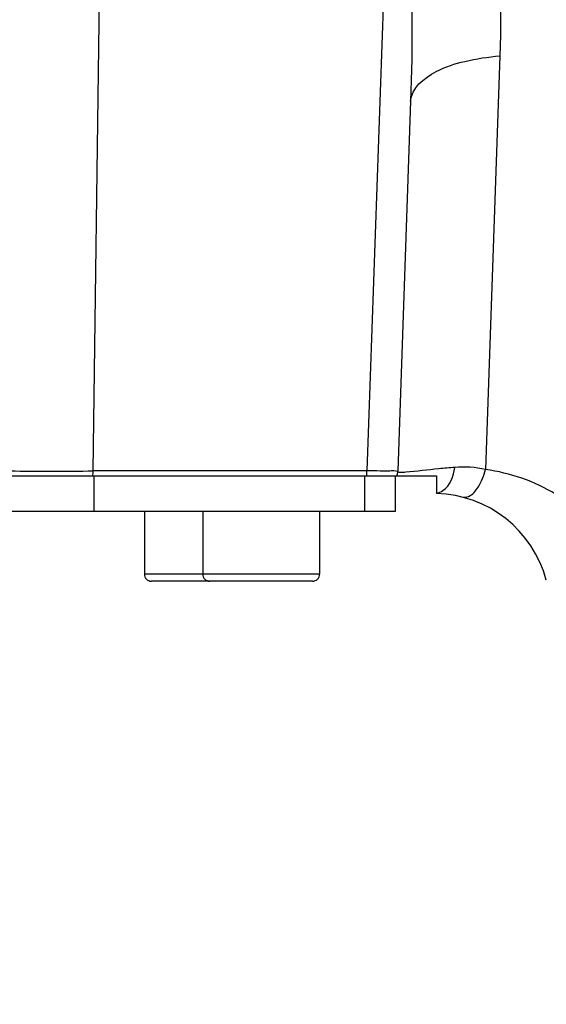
# Model space of a CAD drawing. Header units: millimetres. Extents: x 0 to 8410, y 0 to 5940.
# Tile 40 of 122: x 4376 to 4421, y 589 to 674. Entities that reach past the tile are written whole.
import ezdxf

# ---------------------------------------------------------------- set-up
doc = ezdxf.new("R2010")
doc.units = ezdxf.units.MM
doc.header["$LTSCALE"] = 462.55
doc.layers.get('0').update_dxf_attribs({"linetype": 'CONTINUOUS'})
for name, color, linetype in [('204101000016_DXF_DIMENSION', 7, 'CONTINUOUS'), ('304102000035DXF_CONTINUOUS_LINE', 7, 'CONTINUOUS'), ('304105000131DXF_CONTINUOUS_LINE', 7, 'CONTINUOUS'), ('501023000078DXF_CONTINUOUS_LINE', 7, 'CONTINUOUS')]:
    doc.layers.add(name, color=color, linetype=linetype)
doc.styles.get("Standard").update_dxf_attribs({"font": 'txt', "width": 0.7})
doc.dimstyles.new('DIMSTYLE_9', dxfattribs={"dimtxt": 90, "dimasz": 50, "dimexe": 1.5, "dimexo": 0, "dimgap": 4.5, "dimtad": 0, "dimtih": 1, "dimtoh": 1, "dimdec": 1, "dimdsep": 46, "dimtxsty": 'Standard', "dimblk": '_FILLED', "dimblk1": '_FILLED', "dimblk2": '_FILLED', "dimcen": 0.09, "dimclrt": 5, "dimazin": 2, "dimtp": 0.5, "dimtm": 0.5, "dimtfac": 1, "dimtdec": 4, "dimtofl": 0, "dimtmove": 0, "dimatfit": 3, "dimldrblk": '_FILLED', "dimfxl": 1, "dimtolj": 1, "dimarcsym": 0})

# ---------------------------------------------------------------- blocks, each defined once
blk = doc.blocks.new('*D32')
at = {"layer": '204101000016_DXF_DIMENSION', "color": 2, "linetype": 'Continuous'}
for start, end in [(291.46038, 360), (193, 261.9839)]:
    blk.add_arc((4430.235, 848.674), 492.768, start, end, dxfattribs=at)
for points in [[(4928.956, 798.307), (4923.002, 848.674), (4911.978, 799.169)], [(3971.975, 692.069), (3950.096, 737.825), (3955.626, 687.41)]]:
    blk.add_solid(points, dxfattribs=at)
blk = doc.blocks.new('_FILLED')
at = {"color": 0, "linetype": 'ByBlock'}
blk.add_solid([(0, 0), (-1, 0.17), (-1, -0.17)], dxfattribs=at)

msp = doc.modelspace()

# ---------------------------------------------------------------- linework, layer by layer
at = {"color": 2, "linetype": 'Continuous'}
msp.add_circle((4430.23457, 848.67366), 380, dxfattribs=at)
at = {"layer": '304102000035DXF_CONTINUOUS_LINE', "color": 9, "linetype": 'Continuous'}
for p, q in [((4381.85922, 635.10386), (4382.70444, 699.24346)), ((4407.53263, 699.24346), (4405.29292, 635.10386)), ((4416.68029, 670.61595), (4415.44441, 635.2244)), ((4405.29292, 635.10386), (4381.85922, 635.10386))]:
    msp.add_line(p, q, dxfattribs=at)
at = {"layer": '304102000035DXF_CONTINUOUS_LINE', "color": 7, "linetype": 'Continuous'}
for p, q in [((4409.03208, 666.73877), (4407.92736, 635.10386)), ((4238.60407, 634.67366), (4411.23457, 634.67366)), ((4407.86527, 634.67366), (4407.90431, 634.86229)), ((4411.23457, 634.67366), (4411.23457, 633.17059))]:
    msp.add_line(p, q, dxfattribs=at)
at = {"layer": '304102000035DXF_CONTINUOUS_LINE', "color": 9, "linetype": 'Continuous'}
for centre, radius, start, end in [((4378.28721, 1432.02413), 796.92828, 269.74319015, 270.25681342), ((4379.11199, 635.16615), 2.74768, 349.6745127, 354.1703387), ((4379.04756, 635.17346), 2.81251, 354.1554727, 358.5819032), ((4402.5457, 635.16615), 2.74768, 349.6745127, 354.1703387), ((4402.48128, 635.17346), 2.81251, 354.1554727, 358.5819032)]:
    msp.add_arc(centre, radius, start, end, dxfattribs=at)
at = {"layer": '304102000035DXF_CONTINUOUS_LINE', "color": 7, "linetype": 'Continuous'}
for centre, radius, start, end in [((4405.92858, 635.17366), 2, 345.5224868, 358.0000005), ((4405.93838, 635.16351), 1.98985, 345.748736, 358.2774443), ((4410.98693, 623.17366), 10, 15.0005407, 88.5809589)]:
    msp.add_arc(centre, radius, start, end, dxfattribs=at)
at = {"layer": '304102000035DXF_CONTINUOUS_LINE', "color": 9, "linetype": 'Continuous'}
for points in [[(4415.87703, 684.91638), (4416.6565, 680.20612), (4416.8469, 675.38737), (4416.68029, 670.61595)], [(4408.91541, 681.06807), (4409.20136, 676.30004), (4409.19878, 671.51245), (4409.03208, 666.73877)], [(4415.44441, 635.2244), (4414.58418, 635.41915), (4413.68359, 635.48468), (4412.80487, 635.40882)]]:
    msp.add_open_spline(points, degree=3, dxfattribs=at)
for points, knots in [([(4409.03208, 666.73877), (4409.07112, 667.8568), (4411.00496, 669.39829), (4413.76866, 670.24698), (4415.66474, 670.53996), (4416.68029, 670.61595)], [0, 0, 0, 0, 0.3728082, 0.66062316, 1, 1, 1, 1]), ([(4412.80487, 635.40882), (4412.34921, 635.36948), (4410.95144, 635.24871), (4409.55913, 635.07143), (4408.61694, 634.99173)], [0, 0, 0, 0, 0.32600176, 1, 1, 1, 1]), ([(4411.23457, 633.19522), (4411.43499, 633.23062), (4412.3358, 633.61517), (4412.71509, 634.6737), (4412.80487, 635.40882)], [0, 0, 0, 0, 0.21557645, 1, 1, 1, 1]), ([(4407.92736, 635.10386), (4407.92539, 635.04622), (4407.56268, 635.17526), (4407.18519, 635.04985), (4406.29266, 635.12196), (4405.66574, 635.10217), (4405.29292, 635.10386)], [0, 0, 0, 0, 0.06567472, 0.25997174, 0.57545484, 1, 1, 1, 1]), ([(4408.61694, 634.99173), (4408.53194, 634.98454), (4408.32128, 634.97806), (4408.04315, 634.93835), (4407.95143, 635.04221)], [0, 0, 0, 0, 0.38104364, 1, 1, 1, 1]), ([(4413.40362, 632.87725), (4413.59313, 632.83005), (4414.21563, 632.91653), (4414.97589, 633.84339), (4415.30267, 634.70339), (4415.44439, 635.22441)], [0, 0, 0, 0, 0.17450012, 0.51756087, 1, 1, 1, 1]), ([(4425.95204, 628.93078), (4424.79358, 630.6113), (4421.61575, 633.527), (4417.55488, 634.93866), (4415.44441, 635.2244)], [0, 0, 0, 0, 0.48937787, 1, 1, 1, 1])]:
    msp.add_open_spline(points, degree=3, knots=knots, dxfattribs=at)
at = {"layer": '304105000131DXF_CONTINUOUS_LINE', "color": 9, "linetype": 'Continuous'}
for p, q in [((4381.93348, 631.67366), (4381.93348, 634.67366)), ((4405.09853, 631.67366), (4405.09853, 634.67366))]:
    msp.add_line(p, q, dxfattribs=at)
at = {"layer": '304105000131DXF_CONTINUOUS_LINE', "color": 7, "linetype": 'Continuous'}
for p, q in [((4407.73457, 631.67366), (4407.73457, 634.67366)), ((4238.73457, 631.67366), (4407.73457, 631.67366))]:
    msp.add_line(p, q, dxfattribs=at)
at = {"layer": '501023000078DXF_CONTINUOUS_LINE', "color": 7, "linetype": 'Continuous'}
for p, q in [((4386.23457, 631.67366), (4386.23457, 626.27366)), ((4391.23457, 631.67366), (4391.23457, 626.27366)), ((4401.23457, 631.67366), (4401.23457, 626.27366)), ((4391.83457, 625.67366), (4386.83457, 625.67366)), ((4400.63457, 625.67366), (4391.83457, 625.67366))]:
    msp.add_line(p, q, dxfattribs=at)
at = {"layer": '501023000078DXF_CONTINUOUS_LINE', "color": 9, "linetype": 'Continuous'}
for p, q in [((4391.23457, 626.27366), (4386.23457, 626.27366)), ((4401.23457, 626.27366), (4391.23457, 626.27366))]:
    msp.add_line(p, q, dxfattribs=at)
at = {"layer": '501023000078DXF_CONTINUOUS_LINE', "color": 7, "linetype": 'Continuous'}
for centre, start, end in [((4386.83457, 626.27366), 180, 270.0000004), ((4391.83457, 626.27366), 180, 270.0000004), ((4400.63457, 626.27366), 269.9999996, 360)]:
    msp.add_arc(centre, 0.6, start, end, dxfattribs=at)

# ---------------------------------------------------------------- dimensions: what is measured, and where the dimension line sits
at = {"layer": '204101000016_DXF_DIMENSION', "color": 2, "linetype": 'Continuous'}
dim = msp.add_angular_dim_2l(base=(4486.01746, 359.07351), line1=((3954.89782, 738.93352), (3950.09644, 737.82504)), line2=((4918.07463, 848.67366), (4923.0023, 848.67366)), dimstyle='DIMSTYLE_9', dxfattribs=at)
dim.commit()
dim.dimension.update_dxf_attribs({"geometry": '*D32', "text_midpoint": (4361.51746, 314.07351), "dimtype": 162})

doc.saveas('drawing.dxf')
